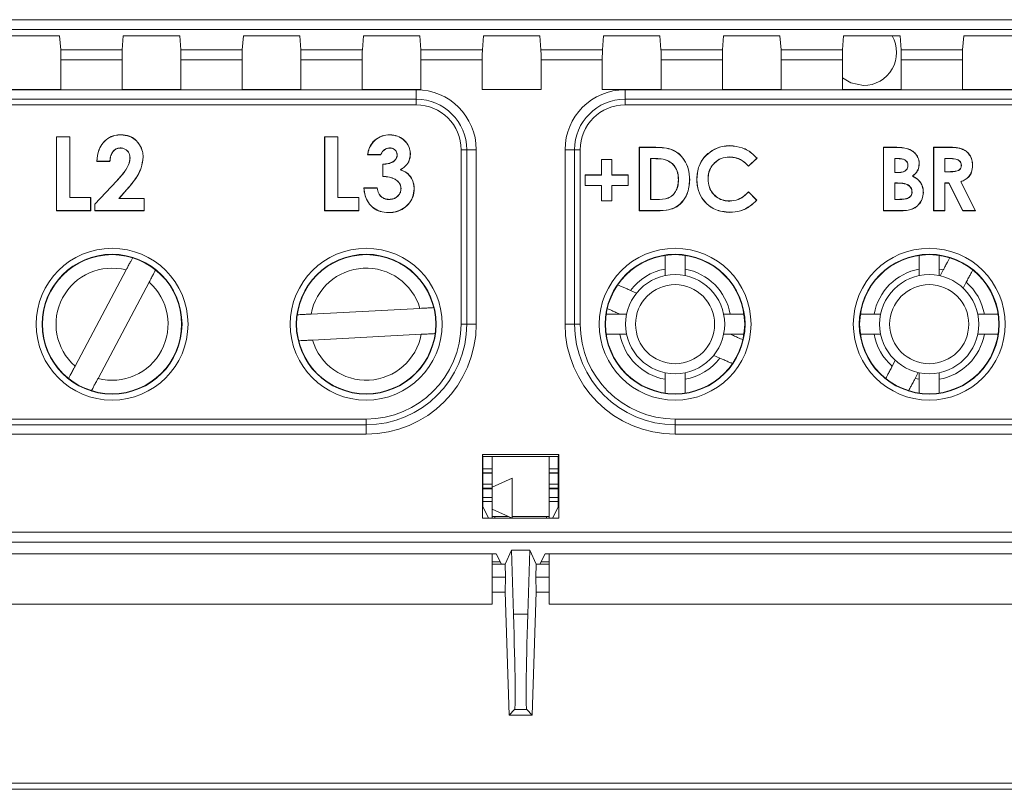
# Model space of a CAD drawing. Header units: millimetres. Extents: x 59 to 833, y 56 to 506.
# Tile 3 of 34: x 100 to 149, y 122 to 160. Entities that reach past the tile are written whole.
import ezdxf

# ---------------------------------------------------------------- set-up
doc = ezdxf.new("R2010")
doc.units = ezdxf.units.MM
doc.header["$LTSCALE"] = 2

msp = doc.modelspace()

# ---------------------------------------------------------------- linework, layer by layer
at = {"color": 7, "linetype": 'Continuous', "lineweight": 15}
for p, q in [((86.545, 160.26), (151.65, 160.26)), ((151.65, 159.773), (86.545, 159.773)), ((98.898, 159.447), (101.715, 159.447)), ((101.715, 159.447), (101.768, 158.745)), ((104.844, 158.745), (104.898, 159.447)), ((104.898, 159.447), (107.715, 159.447)), ((107.715, 159.447), (107.768, 158.745)), ((110.844, 158.745), (110.898, 159.447)), ((110.898, 159.447), (113.715, 159.447)), ((113.715, 159.447), (113.768, 158.745)), ((116.844, 158.745), (116.898, 159.447)), ((116.898, 159.447), (119.715, 159.447)), ((119.715, 159.447), (119.768, 158.745)), ((122.844, 158.745), (122.898, 159.447)), ((122.898, 159.447), (125.715, 159.447)), ((125.715, 159.447), (125.768, 158.745)), ((128.844, 158.745), (128.898, 159.447)), ((128.898, 159.447), (131.715, 159.447)), ((131.715, 159.447), (131.768, 158.745)), ((134.844, 158.745), (134.898, 159.447)), ((134.898, 159.447), (137.715, 159.447)), ((137.715, 159.447), (137.768, 158.745)), ((140.844, 158.745), (140.898, 159.447)), ((140.898, 159.447), (143.715, 159.447)), ((143.715, 159.447), (143.768, 158.745)), ((146.844, 158.745), (146.898, 159.447)), ((146.898, 159.447), (149.715, 159.447)), ((101.768, 158.745), (104.844, 158.745)), ((107.768, 158.745), (110.844, 158.745)), ((113.768, 158.745), (116.844, 158.745)), ((119.768, 158.745), (122.844, 158.745)), ((125.768, 158.745), (128.844, 158.745)), ((131.768, 158.745), (134.844, 158.745)), ((137.768, 158.745), (140.844, 158.745)), ((143.768, 158.745), (146.844, 158.745)), ((104.838, 158.258), (101.775, 158.258)), ((101.775, 158.258), (101.775, 156.768)), ((104.838, 156.768), (104.838, 158.258)), ((110.838, 158.258), (107.775, 158.258)), ((107.775, 158.258), (107.775, 156.768)), ((110.838, 156.768), (110.838, 158.258)), ((116.838, 158.258), (113.775, 158.258)), ((113.775, 158.258), (113.775, 156.768)), ((116.838, 156.768), (116.838, 158.258)), ((122.838, 158.258), (119.775, 158.258)), ((119.775, 158.258), (119.775, 156.768)), ((122.838, 156.768), (122.838, 158.258)), ((128.838, 158.258), (125.775, 158.258)), ((125.775, 158.258), (125.775, 156.768)), ((128.838, 156.768), (128.838, 158.258)), ((134.838, 158.258), (131.775, 158.258)), ((131.775, 158.258), (131.775, 156.768)), ((134.838, 156.768), (134.838, 158.258)), ((140.838, 158.258), (137.775, 158.258)), ((137.775, 158.258), (137.775, 156.768)), ((140.838, 156.768), (140.838, 158.258)), ((146.838, 158.258), (143.775, 158.258)), ((143.775, 158.258), (143.775, 156.768)), ((146.838, 156.768), (146.838, 158.258)), ((119.536, 156.759), (89.136, 156.759)), ((101.775, 156.768), (98.838, 156.768)), ((107.775, 156.768), (104.838, 156.768)), ((113.775, 156.768), (110.838, 156.768)), ((119.775, 156.768), (116.838, 156.768)), ((119.536, 156.285), (119.536, 156.759)), ((125.775, 156.768), (122.838, 156.768)), ((131.775, 156.768), (128.838, 156.768)), ((129.975, 156.285), (129.975, 156.759)), ((151.65, 156.759), (129.975, 156.759)), ((137.775, 156.768), (134.838, 156.768)), ((143.775, 156.768), (140.838, 156.768)), ((149.775, 156.768), (146.838, 156.768)), ((89.136, 156.285), (119.536, 156.285)), ((119.536, 156.003), (89.136, 156.003)), ((119.536, 156.003), (119.536, 156.285)), ((129.975, 156.003), (129.975, 156.285)), ((129.975, 156.285), (151.65, 156.285)), ((151.65, 156.003), (129.975, 156.003)), ((101.566, 154.406), (101.56, 154.412)), ((101.56, 150.708), (101.56, 154.412)), ((101.56, 154.412), (102.224, 154.412)), ((101.566, 150.714), (101.566, 154.406)), ((101.566, 154.406), (102.218, 154.406)), ((102.218, 154.406), (102.224, 154.412)), ((102.218, 154.406), (102.218, 151.367)), ((102.224, 154.412), (102.224, 151.373)), ((114.965, 154.406), (114.959, 154.412)), ((114.959, 150.708), (114.959, 154.412)), ((114.959, 154.412), (115.624, 154.412)), ((114.965, 154.406), (115.618, 154.406)), ((114.965, 150.714), (114.965, 154.406)), ((115.618, 154.406), (115.624, 154.412)), ((115.618, 154.406), (115.618, 151.367)), ((115.624, 154.412), (115.624, 151.373)), ((104.745, 153.848), (104.744, 153.842)), ((121.78, 145.037), (121.78, 153.759)), ((121.78, 153.759), (122.062, 153.759)), ((122.062, 153.759), (122.062, 145.037)), ((122.062, 153.759), (122.536, 153.759)), ((122.536, 145.037), (122.536, 153.759)), ((126.975, 153.759), (126.975, 145.037)), ((127.45, 153.759), (126.975, 153.759)), ((127.45, 145.037), (127.45, 153.759)), ((127.731, 153.759), (127.45, 153.759)), ((127.731, 153.759), (127.731, 145.037)), ((130.69, 153.877), (130.684, 153.883)), ((130.684, 150.708), (130.684, 153.883)), ((130.684, 153.883), (131.402, 153.883)), ((130.69, 150.714), (130.69, 153.877)), ((130.69, 153.877), (131.402, 153.877)), ((142.893, 153.877), (142.887, 153.883)), ((142.887, 153.883), (143.396, 153.883)), ((142.887, 150.708), (142.887, 153.883)), ((142.893, 153.877), (143.396, 153.877)), ((142.893, 150.714), (142.893, 153.877)), ((143.396, 153.877), (143.396, 153.883)), ((145.398, 153.877), (145.392, 153.883)), ((145.392, 150.708), (145.392, 153.883)), ((145.392, 153.883), (146.056, 153.883)), ((145.398, 150.714), (145.398, 153.877)), ((145.398, 153.877), (146.056, 153.877)), ((103.573, 153.184), (103.567, 153.178)), ((104.232, 153.178), (103.567, 153.178)), ((104.226, 153.184), (103.573, 153.184)), ((117.116, 153.516), (117.109, 153.51)), ((117.774, 153.51), (117.109, 153.51)), ((117.769, 153.516), (117.116, 153.516)), ((117.769, 153.516), (117.774, 153.51)), ((128.796, 153.266), (128.79, 153.272)), ((128.79, 152.499), (128.79, 153.272)), ((128.79, 153.272), (129.319, 153.272)), ((128.796, 152.493), (128.796, 153.266)), ((128.796, 153.266), (129.313, 153.266)), ((129.313, 153.266), (129.319, 153.272)), ((129.313, 153.266), (129.313, 152.493)), ((129.319, 153.272), (129.319, 152.499)), ((131.248, 153.319), (131.254, 153.313)), ((131.472, 153.319), (131.248, 153.319)), ((131.248, 153.319), (131.248, 151.272)), ((131.472, 153.313), (131.254, 153.313)), ((131.254, 153.313), (131.254, 151.278)), ((135.191, 153.401), (135.191, 153.395)), ((136.559, 153.333), (136.15, 152.941)), ((136.568, 153.332), (136.15, 152.933)), ((136.559, 153.333), (136.568, 153.332)), ((143.451, 153.319), (143.457, 153.313)), ((143.635, 153.319), (143.451, 153.319)), ((143.451, 153.319), (143.451, 152.615)), ((143.635, 153.313), (143.457, 153.313)), ((143.457, 153.313), (143.457, 152.621)), ((145.956, 153.319), (145.962, 153.313)), ((146.156, 153.319), (145.956, 153.319)), ((145.956, 153.319), (145.956, 152.656)), ((146.156, 153.313), (145.962, 153.313)), ((145.962, 153.313), (145.962, 152.662)), ((117.869, 152.418), (117.869, 153.035)), ((117.875, 152.424), (117.875, 153.029)), ((118.735, 152.758), (118.75, 152.76)), ((136.15, 152.941), (136.15, 152.933)), ((143.451, 152.615), (143.457, 152.621)), ((143.451, 152.615), (143.608, 152.615)), ((143.457, 152.621), (143.608, 152.621)), ((145.956, 152.656), (145.962, 152.662)), ((145.956, 152.656), (146.184, 152.656)), ((145.962, 152.662), (146.184, 152.662)), ((103.472, 151.045), (104.569, 152.212)), ((103.478, 151.043), (104.573, 152.208)), ((127.982, 152.493), (127.976, 152.499)), ((127.976, 152.499), (128.79, 152.499)), ((127.976, 151.97), (127.976, 152.499)), ((127.982, 152.493), (128.796, 152.493)), ((127.982, 151.976), (127.982, 152.493)), ((128.796, 152.493), (128.79, 152.499)), ((129.313, 152.493), (129.319, 152.499)), ((129.313, 152.493), (130.127, 152.493)), ((129.319, 152.499), (130.133, 152.499)), ((130.127, 152.493), (130.133, 152.499)), ((130.127, 152.493), (130.127, 151.976)), ((130.133, 152.499), (130.133, 151.97)), ((132.644, 152.261), (132.638, 152.261)), ((143.451, 152.098), (143.457, 152.092)), ((143.593, 152.098), (143.451, 152.098)), ((143.451, 152.098), (143.451, 151.272)), ((143.593, 152.092), (143.457, 152.092)), ((143.457, 152.092), (143.457, 151.278)), ((143.593, 152.098), (143.593, 152.092)), ((146.159, 152.098), (145.956, 152.098)), ((145.956, 152.098), (145.956, 150.714)), ((145.956, 152.098), (145.962, 152.092)), ((145.962, 152.092), (145.962, 150.708)), ((146.155, 152.092), (145.962, 152.092)), ((146.159, 152.098), (146.155, 152.092)), ((146.855, 150.708), (146.155, 152.092)), ((146.858, 150.714), (146.159, 152.098)), ((146.747, 152.16), (147.478, 150.714)), ((146.755, 152.157), (147.488, 150.708)), ((105.077, 151.772), (104.681, 151.319)), ((105.081, 151.768), (104.695, 151.325)), ((105.077, 151.772), (105.081, 151.768)), ((116.926, 151.842), (116.919, 151.848)), ((116.919, 151.848), (117.584, 151.848)), ((116.926, 151.842), (117.579, 151.842)), ((127.982, 151.976), (127.976, 151.97)), ((128.79, 151.97), (127.976, 151.97)), ((128.796, 151.976), (127.982, 151.976)), ((128.796, 151.976), (128.79, 151.97)), ((128.79, 151.197), (128.79, 151.97)), ((128.796, 151.203), (128.796, 151.976)), ((129.313, 151.976), (129.313, 151.203)), ((129.313, 151.976), (129.319, 151.97)), ((130.127, 151.976), (129.313, 151.976)), ((129.319, 151.97), (129.319, 151.197)), ((130.133, 151.97), (129.319, 151.97)), ((130.127, 151.976), (130.133, 151.97)), ((136.15, 151.658), (136.555, 151.233)), ((136.15, 151.65), (136.546, 151.233)), ((144.875, 151.627), (144.881, 151.627)), ((102.218, 151.367), (102.224, 151.373)), ((102.218, 151.367), (103.263, 151.367)), ((102.224, 151.373), (103.269, 151.373)), ((103.263, 151.367), (103.269, 151.373)), ((103.263, 151.367), (103.263, 150.714)), ((103.269, 151.373), (103.269, 150.708)), ((104.681, 151.319), (104.695, 151.325)), ((104.681, 151.319), (105.935, 151.319)), ((104.695, 151.325), (105.941, 151.325)), ((105.935, 151.319), (105.941, 151.325)), ((105.935, 151.319), (105.935, 150.714)), ((105.941, 151.325), (105.941, 150.708)), ((115.618, 151.367), (115.624, 151.373)), ((115.618, 151.367), (116.663, 151.367)), ((115.624, 151.373), (116.669, 151.373)), ((116.663, 151.367), (116.669, 151.373)), ((116.663, 151.367), (116.663, 150.714)), ((116.669, 151.373), (116.669, 150.708)), ((118.188, 151.278), (118.188, 151.272)), ((128.796, 151.203), (128.79, 151.197)), ((129.319, 151.197), (128.79, 151.197)), ((129.313, 151.203), (128.796, 151.203)), ((129.313, 151.203), (129.319, 151.197)), ((131.248, 151.272), (131.254, 151.278)), ((131.248, 151.272), (131.552, 151.272)), ((131.254, 151.278), (131.552, 151.278)), ((131.552, 151.272), (131.552, 151.278)), ((143.451, 151.272), (143.457, 151.278)), ((143.451, 151.272), (143.621, 151.272)), ((143.457, 151.278), (143.621, 151.278)), ((101.566, 150.714), (101.56, 150.708)), ((103.269, 150.708), (101.56, 150.708)), ((103.263, 150.714), (101.566, 150.714)), ((103.263, 150.714), (103.269, 150.708)), ((103.478, 151.043), (103.472, 151.045)), ((103.472, 150.708), (103.472, 151.045)), ((103.478, 150.714), (103.472, 150.708)), ((105.941, 150.708), (103.472, 150.708)), ((103.478, 150.714), (103.478, 151.043)), ((105.935, 150.714), (103.478, 150.714)), ((105.935, 150.714), (105.941, 150.708)), ((114.965, 150.714), (114.959, 150.708)), ((116.669, 150.708), (114.959, 150.708)), ((116.663, 150.714), (114.965, 150.714)), ((116.663, 150.714), (116.669, 150.708)), ((130.69, 150.714), (130.684, 150.708)), ((131.413, 150.708), (130.684, 150.708)), ((131.413, 150.714), (130.69, 150.714)), ((142.893, 150.714), (142.887, 150.708)), ((143.78, 150.708), (142.887, 150.708)), ((143.78, 150.714), (142.893, 150.714)), ((145.398, 150.714), (145.392, 150.708)), ((145.962, 150.708), (145.392, 150.708)), ((145.956, 150.714), (145.398, 150.714)), ((145.956, 150.714), (145.962, 150.708)), ((146.858, 150.714), (146.855, 150.708)), ((147.488, 150.708), (146.855, 150.708)), ((147.478, 150.714), (146.858, 150.714)), ((147.478, 150.714), (147.488, 150.708)), ((131.975, 147.463), (131.975, 148.478)), ((132.975, 148.478), (132.975, 147.463)), ((144.675, 147.463), (144.675, 148.478)), ((145.675, 148.478), (145.675, 147.463)), ((105.039, 147.747), (102.484, 142.936)), ((145.879, 147.747), (145.722, 147.453)), ((103.633, 142.327), (106.187, 147.137)), ((146.871, 146.843), (147.027, 147.137)), ((130.548, 146.593), (130.243, 146.727)), ((119.721, 145.829), (114.282, 145.543)), ((129.034, 145.537), (130.049, 145.537)), ((129.72, 145.537), (129.721, 145.537)), ((134.902, 145.537), (135.917, 145.537)), ((141.734, 145.537), (142.749, 145.537)), ((147.602, 145.537), (148.617, 145.537)), ((122.062, 145.037), (121.78, 145.037)), ((122.062, 145.037), (122.536, 145.037)), ((127.45, 145.037), (126.975, 145.037)), ((127.45, 145.037), (127.731, 145.037)), ((114.35, 144.245), (119.79, 144.531)), ((130.049, 144.537), (129.034, 144.537)), ((135.917, 144.537), (134.902, 144.537)), ((135.23, 144.537), (135.23, 144.537)), ((142.749, 144.537), (141.734, 144.537)), ((148.617, 144.537), (147.602, 144.537)), ((134.403, 143.48), (134.708, 143.346)), ((143.48, 143.23), (143.324, 142.936)), ((131.975, 141.596), (131.975, 142.61)), ((132.975, 142.61), (132.975, 141.596)), ((144.472, 142.327), (144.628, 142.621)), ((144.675, 141.596), (144.675, 142.61)), ((145.675, 142.61), (145.675, 141.596)), ((91.636, 140.293), (117.036, 140.293)), ((117.036, 140.011), (117.036, 140.293)), ((132.475, 140.011), (132.475, 140.293)), ((132.475, 140.293), (151.65, 140.293)), ((117.036, 140.011), (91.636, 140.011)), ((117.036, 140.011), (117.036, 139.537)), ((151.65, 140.011), (132.475, 140.011)), ((132.475, 140.011), (132.475, 139.537)), ((91.636, 139.537), (117.036, 139.537)), ((132.475, 139.537), (151.65, 139.537)), ((122.841, 138.521), (126.67, 138.521)), ((122.841, 135.335), (122.841, 138.521)), ((122.841, 138.521), (122.873, 138.426)), ((122.873, 138.426), (126.639, 138.426)), ((122.873, 135.899), (122.873, 138.426)), ((123.336, 138.423), (122.873, 138.423)), ((123.336, 138.426), (123.336, 138.423)), ((123.336, 138.423), (123.336, 137.815)), ((126.175, 138.426), (126.175, 138.423)), ((126.639, 138.423), (126.175, 138.423)), ((126.175, 138.423), (126.175, 137.815)), ((126.67, 138.521), (126.639, 138.426)), ((126.639, 138.426), (126.639, 135.899)), ((126.67, 138.521), (126.67, 135.335)), ((123.336, 137.815), (122.873, 137.815)), ((123.336, 137.815), (123.336, 137.609)), ((126.639, 137.815), (126.175, 137.815)), ((126.175, 137.815), (126.175, 137.609)), ((123.336, 137.609), (122.873, 137.609)), ((122.873, 137.588), (123.336, 137.588)), ((123.336, 137.588), (123.336, 137.609)), ((123.336, 137.046), (123.336, 137.588)), ((123.336, 136.887), (124.336, 137.337)), ((124.336, 137.337), (124.336, 135.337)), ((126.639, 137.609), (126.175, 137.609)), ((126.175, 137.609), (126.175, 137.588)), ((126.175, 137.588), (126.639, 137.588)), ((126.175, 137.588), (126.175, 137.046)), ((122.873, 137.046), (123.336, 137.046)), ((123.336, 136.835), (122.873, 136.835)), ((122.873, 136.814), (123.336, 136.814)), ((123.336, 137.046), (123.336, 136.835)), ((123.336, 136.814), (123.336, 136.835)), ((123.336, 136.374), (123.336, 136.814)), ((126.175, 137.046), (126.639, 137.046)), ((126.175, 137.046), (126.175, 136.835)), ((126.639, 136.835), (126.175, 136.835)), ((126.175, 136.835), (126.175, 136.814)), ((126.175, 136.814), (126.639, 136.814)), ((126.175, 136.814), (126.175, 136.374)), ((122.873, 136.374), (123.336, 136.374)), ((123.336, 136.374), (123.336, 136.176)), ((126.175, 136.374), (126.639, 136.374)), ((126.175, 136.374), (126.175, 136.176)), ((122.873, 136.176), (123.336, 136.176)), ((122.873, 135.899), (123.142, 135.36)), ((123.336, 136.176), (123.336, 135.335)), ((126.175, 136.176), (126.639, 136.176)), ((126.175, 136.176), (126.175, 135.335)), ((126.369, 135.36), (126.639, 135.899)), ((126.67, 135.335), (122.841, 135.335)), ((123.142, 135.36), (123.142, 135.335)), ((124.336, 135.337), (123.336, 135.787)), ((124.151, 135.42), (123.336, 135.42)), ((123.468, 135.335), (123.468, 135.42)), ((126.175, 135.42), (124.336, 135.42)), ((126.044, 135.42), (126.044, 135.335)), ((126.369, 135.335), (126.369, 135.36)), ((123.536, 133.561), (85.136, 133.561)), ((123.336, 133.561), (123.336, 131.037)), ((123.8, 133.034), (123.536, 133.561)), ((124.301, 133.736), (123.977, 133.034)), ((125.21, 133.736), (124.301, 133.736)), ((124.398, 130.548), (124.301, 133.736)), ((125.113, 130.548), (125.21, 133.736)), ((125.21, 133.736), (125.534, 133.034)), ((125.975, 133.561), (125.712, 133.034)), ((151.65, 133.561), (125.975, 133.561)), ((126.175, 133.561), (126.175, 131.037)), ((123.8, 133.034), (123.336, 133.034)), ((123.977, 133.034), (123.8, 133.034)), ((123.977, 133.034), (123.997, 132.384)), ((125.514, 132.384), (125.534, 133.034)), ((125.712, 133.034), (125.534, 133.034)), ((126.175, 133.034), (125.712, 133.034)), ((123.997, 132.384), (123.336, 132.384)), ((123.986, 131.659), (123.997, 132.384)), ((125.514, 132.384), (125.525, 131.659)), ((126.175, 132.384), (125.514, 132.384)), ((123.336, 131.639), (123.987, 131.639)), ((124.182, 125.498), (123.986, 131.659)), ((125.329, 125.498), (125.525, 131.659)), ((125.524, 131.639), (126.175, 131.639)), ((123.336, 131.037), (85.336, 131.037)), ((152.28, 131.037), (126.175, 131.037)), ((124.398, 130.548), (125.113, 130.548)), ((124.455, 125.781), (124.182, 125.498)), ((124.182, 125.498), (125.329, 125.498)), ((125.057, 125.781), (124.455, 125.781)), ((125.329, 125.498), (125.057, 125.781)), ((70.608, 121.786), (151.65, 121.786))]:
    msp.add_line(p, q, dxfattribs=at)
at = {"color": 8, "linetype": 'Continuous', "lineweight": 15}
for p, q in [((145.879, 147.747), (145.675, 147.792)), ((144.472, 142.327), (144.675, 142.282)), ((70.608, 134.643), (151.65, 134.643)), ((151.65, 134.143), (70.608, 134.143)), ((123.739, 133.155), (123.336, 133.155)), ((126.175, 133.155), (125.772, 133.155)), ((70.608, 122.1), (151.65, 122.1))]:
    msp.add_line(p, q, dxfattribs=at)
at = {"color": 7, "linetype": 'Continuous', "lineweight": 15, "flags": 128}
for points in [[(140.838, 157.352), (141.262, 157.095), (141.894, 156.97)], [(117.398, 154.159), (117.395, 154.161), (117.393, 154.163)], [(118.212, 154.501), (118.212, 154.504), (118.212, 154.507)], [(118.207, 153.848), (118.207, 153.846), (118.207, 153.842)], [(119.24, 153.536), (119.243, 153.536), (119.246, 153.536)], [(144.041, 153.821), (144.042, 153.823), (144.043, 153.826)], [(146.056, 153.877), (146.056, 153.88), (146.056, 153.883)], [(104.226, 153.184), (104.229, 153.181), (104.232, 153.178)], [(131.472, 153.319), (131.472, 153.317), (131.472, 153.313)], [(132.343, 153.063), (132.341, 153.061), (132.338, 153.059)], [(144.672, 153.055), (144.674, 153.055), (144.678, 153.055)], [(146.156, 153.319), (146.156, 153.317), (146.156, 153.315), (146.156, 153.313)], [(117.875, 153.029), (117.872, 153.032), (117.871, 153.033), (117.869, 153.035)], [(143.608, 152.615), (143.608, 152.618), (143.608, 152.621)], [(146.782, 152.989), (146.78, 152.989), (146.778, 152.989), (146.776, 152.989)], [(147.34, 152.981), (147.343, 152.981), (147.346, 152.981)], [(104.573, 152.208), (104.571, 152.21), (104.569, 152.212)], [(144.337, 152.442), (144.342, 152.442), (144.348, 152.443)], [(146.747, 152.16), (146.751, 152.159), (146.755, 152.157)], [(136.15, 151.65), (136.15, 151.654), (136.15, 151.658)], [(144.318, 151.649), (144.315, 151.649), (144.313, 151.649), (144.311, 151.649)], [(136.546, 151.233), (136.551, 151.233), (136.555, 151.233)], [(143.78, 150.714), (143.78, 150.711), (143.78, 150.708)]]:
    msp.add_lwpolyline(points, dxfattribs=at)
at = {"color": 7, "linetype": 'Continuous', "lineweight": 15}
for centre, radius in [((104.336, 145.037), 3.795), ((117.036, 145.037), 3.795), ((132.475, 145.037), 3.795), ((145.175, 145.037), 3.795), ((104.336, 145.037), 3.495), ((104.336, 145.037), 3.477), ((117.036, 145.037), 3.495), ((117.036, 145.037), 3.477), ((132.475, 145.037), 3.495), ((132.475, 145.037), 3.477), ((145.175, 145.037), 3.495), ((145.175, 145.037), 3.477), ((132.475, 145.037), 2.477), ((145.175, 145.037), 2.477), ((132.475, 145.037), 1.977), ((145.175, 145.037), 1.977)]:
    msp.add_circle(centre, radius, dxfattribs=at)
for centre, radius, start, end in [((141.894, 158.62), 1.65, 270, 30.0766), ((119.536, 153.759), 3, 0, 90), ((129.975, 153.759), 3, 90, 180), ((119.536, 153.759), 2.526, 0, 90), ((119.536, 153.759), 2.244, 0, 90), ((129.975, 153.759), 2.526, 90, 180), ((129.975, 153.759), 2.244, 90, 180), ((105.753, 154.499), 0.971, 179.5402, 179.9008), ((127.269, 153.895), 4.133, 359.748, 359.8327), ((139.346, 153.977), 4.133, 180.1673, 180.252), ((105.234, 153.665), 0.315, 269.165, 270.2767), ((105.906, 151.335), 2.062, 90.3337, 90.5037), ((118.601, 151.175), 2.319, 90.3432, 90.4943), ((142.709, 153.321), 0.927, 359.5317, 359.9093), ((144.111, 152.935), 0.0436, 85.8461, 93.8744), ((146.069, 152.658), 0.115, 358.7576, 1.8014), ((118.619, 151.659), 1.067, 134.2058, 134.6652), ((133.207, 152.768), 0.517, 269.3817, 270.0593), ((133.559, 152.238), 0.0627, 87.347, 92.9324), ((134.112, 151.269), 1.033, 89.2717, 89.6104), ((117.69, 151.754), 0.141, 138.5135, 141.738), ((118.784, 150.854), 0.965, 90.3776, 90.7404), ((119.433, 151.75), 0.0627, 87.0676, 92.653), ((136.047, 151.202), 0.846, 180.352, 180.766), ((142.416, 151.272), 1.205, 359.9952, 0.285), ((118.026, 150.616), 0.125, 358.5329, 1.3273), ((132.791, 150.713), 1.378, 179.9428, 180.1969), ((131.071, 150.665), 4.134, 359.4686, 359.5532), ((104.336, 145.037), 2.8, 75.4548, 228.6083), ((117.036, 145.037), 2.8, 16.4332, 169.5867), ((104.336, 145.037), 2.8, 255.4548, 48.6083), ((117.036, 145.037), 5.026, 270, 0), ((117.036, 145.037), 4.744, 270, 0), ((117.036, 145.037), 5.5, 270, 0), ((132.475, 145.037), 5.5, 180, 270), ((132.475, 145.037), 5.026, 180, 270), ((132.475, 145.037), 4.744, 180, 270), ((117.036, 145.037), 2.8, 196.4332, 349.5867)]:
    msp.add_arc(centre, radius, start, end, dxfattribs=at)
at = {"color": 8, "linetype": 'Continuous', "lineweight": 15}
for centre, start, end in [((132.475, 145.037), 100.2866, 142.8625), ((132.475, 145.037), 10.2866, 79.7134), ((145.175, 145.037), 100.2866, 169.7134), ((145.175, 145.037), 10.2866, 48.6083), ((132.475, 145.037), 190.2866, 259.7134), ((145.175, 145.037), 190.2866, 228.6083), ((145.175, 145.037), 280.2866, 349.7134), ((132.475, 145.037), 280.2866, 322.8625)]:
    msp.add_arc(centre, 2.8, start, end, dxfattribs=at)
at = {"color": 7, "linetype": 'Continuous', "lineweight": 15}
for centre, major_axis, ratio, start_param, end_param in [((101.766, 158.258), (0, 0.5), 0.017455, 4.712389, 6.056386), ((104.846, 158.258), (0, 0.5), 0.017455, 0.226799, 1.570796), ((107.766, 158.258), (0, 0.5), 0.017455, 4.712389, 6.056386), ((110.846, 158.258), (0, 0.5), 0.017455, 0.226799, 1.570796), ((113.766, 158.258), (0, 0.5), 0.017455, 4.712389, 6.056386), ((116.846, 158.258), (0, 0.5), 0.017455, 0.226799, 1.570796), ((119.766, 158.258), (0, 0.5), 0.017455, 4.712389, 6.056386), ((122.846, 158.258), (0, 0.5), 0.017455, 0.226799, 1.570796), ((125.766, 158.258), (0, 0.5), 0.017455, 4.712389, 6.056386), ((128.846, 158.258), (0, 0.5), 0.017455, 0.226799, 1.570796), ((131.766, 158.258), (0, 0.5), 0.017455, 4.712389, 6.056386), ((134.846, 158.258), (0, 0.5), 0.017455, 0.226799, 1.570796), ((137.766, 158.258), (0, 0.5), 0.017455, 4.712389, 6.056386), ((140.846, 158.258), (0, 0.5), 0.017455, 0.226799, 1.570796), ((143.766, 158.258), (0, 0.5), 0.017455, 4.712389, 6.056386), ((146.846, 158.258), (0, 0.5), 0.017455, 0.226799, 1.570796), ((124.147, 133.78), (-0.305, 8), 0.017442, 3.15838, 4.295896), ((125.364, 133.78), (0.305, 8), 0.017442, 1.98729, 3.124805)]:
    msp.add_ellipse(centre, major_axis=major_axis, ratio=ratio, start_param=start_param, end_param=end_param, dxfattribs=at)
for points, knots in [([(103.567, 153.178), (103.588, 153.374), (103.625, 153.709), (103.87, 154.125), (104.186, 154.387), (104.512, 154.496), (104.71, 154.504), (104.782, 154.507)], [0, 0, 0, 0, 0.291894, 0.497983, 0.704695, 0.891782, 1, 1, 1, 1]), ([(103.573, 153.184), (103.595, 153.378), (103.632, 153.711), (103.877, 154.124), (104.192, 154.383), (104.516, 154.49), (104.711, 154.498), (104.782, 154.501)], [0, 0, 0, 0, 0.291879, 0.498417, 0.705558, 0.893033, 1, 1, 1, 1]), ([(104.782, 154.507), (104.925, 154.495), (105.182, 154.473), (105.507, 154.277), (105.729, 154.006), (105.869, 153.704), (105.886, 153.49), (105.894, 153.396)], [0, 0, 0, 0, 0.243237, 0.438346, 0.633448, 0.838911, 1, 1, 1, 1]), ([(104.782, 154.501), (104.925, 154.489), (105.181, 154.466), (105.505, 154.271), (105.724, 154.001), (105.864, 153.701), (105.88, 153.489), (105.888, 153.396)], [0, 0, 0, 0, 0.244603, 0.439552, 0.634485, 0.840262, 1, 1, 1, 1]), ([(117.109, 153.51), (117.119, 153.57), (117.138, 153.69), (117.211, 153.922), (117.32, 154.067), (117.393, 154.163)], [0, 0, 0, 0, 0.251879, 0.504116, 1, 1, 1, 1]), ([(117.116, 153.516), (117.126, 153.576), (117.146, 153.696), (117.219, 153.924), (117.327, 154.066), (117.398, 154.159)], [0, 0, 0, 0, 0.255686, 0.511736, 1, 1, 1, 1]), ([(117.393, 154.163), (117.502, 154.257), (117.712, 154.437), (118.02, 154.503), (118.181, 154.507), (118.212, 154.507)], [0, 0, 0, 0, 0.468077, 0.899475, 1, 1, 1, 1]), ([(117.398, 154.159), (117.507, 154.253), (117.716, 154.432), (118.023, 154.497), (118.182, 154.5), (118.212, 154.501)], [0, 0, 0, 0, 0.4707407, 0.9017078, 1, 1, 1, 1]), ([(118.212, 154.507), (118.345, 154.496), (118.592, 154.474), (118.905, 154.282), (119.122, 154.036), (119.233, 153.771), (119.242, 153.603), (119.246, 153.536)], [0, 0, 0, 0, 0.25245, 0.466833, 0.680407, 0.872145, 1, 1, 1, 1]), ([(118.212, 154.501), (118.345, 154.489), (118.592, 154.468), (118.903, 154.275), (119.118, 154.03), (119.227, 153.767), (119.236, 153.602), (119.24, 153.536)], [0, 0, 0, 0, 0.2540441, 0.4686877, 0.6825301, 0.8739358, 1, 1, 1, 1]), ([(104.745, 153.848), (104.689, 153.843), (104.578, 153.833), (104.427, 153.733), (104.303, 153.572), (104.24, 153.376), (104.23, 153.24), (104.226, 153.184)], [0, 0, 0, 0, 0.1757292, 0.3530912, 0.5613494, 0.8192546, 1, 1, 1, 1]), ([(104.744, 153.842), (104.69, 153.837), (104.581, 153.827), (104.432, 153.729), (104.309, 153.57), (104.245, 153.374), (104.236, 153.236), (104.232, 153.178)], [0, 0, 0, 0, 0.173493, 0.348598, 0.555334, 0.811427, 1, 1, 1, 1]), ([(105.229, 153.35), (105.222, 153.423), (105.209, 153.549), (105.107, 153.701), (104.98, 153.799), (104.85, 153.838), (104.771, 153.841), (104.744, 153.842)], [0, 0, 0, 0, 0.28145, 0.486632, 0.691834, 0.895259, 1, 1, 1, 1]), ([(105.235, 153.35), (105.228, 153.423), (105.216, 153.55), (105.113, 153.703), (104.985, 153.804), (104.853, 153.843), (104.773, 153.847), (104.745, 153.848)], [0, 0, 0, 0, 0.27787, 0.483228, 0.688642, 0.89221, 1, 1, 1, 1]), ([(118.207, 153.848), (118.143, 153.84), (118.023, 153.825), (117.881, 153.718), (117.802, 153.61), (117.777, 153.538), (117.769, 153.516)], [0, 0, 0, 0, 0.326646, 0.60765, 0.881861, 1, 1, 1, 1]), ([(118.207, 153.842), (118.153, 153.837), (118.044, 153.825), (117.908, 153.734), (117.816, 153.624), (117.786, 153.543), (117.774, 153.51)], [0, 0, 0, 0, 0.276249, 0.554517, 0.821386, 1, 1, 1, 1]), ([(118.587, 153.494), (118.582, 153.545), (118.573, 153.635), (118.495, 153.742), (118.4, 153.814), (118.298, 153.845), (118.233, 153.848), (118.207, 153.848)], [0, 0, 0, 0, 0.259786, 0.460671, 0.661022, 0.868475, 1, 1, 1, 1]), ([(118.581, 153.494), (118.576, 153.545), (118.566, 153.641), (118.479, 153.751), (118.376, 153.819), (118.281, 153.84), (118.225, 153.842), (118.207, 153.842)], [0, 0, 0, 0, 0.264426, 0.501967, 0.702964, 0.906661, 1, 1, 1, 1]), ([(119.24, 153.536), (119.229, 153.433), (119.208, 153.225), (119.04, 152.965), (118.862, 152.828), (118.758, 152.771), (118.735, 152.758)], [0, 0, 0, 0, 0.316408, 0.635468, 0.918605, 1, 1, 1, 1]), ([(119.246, 153.536), (119.235, 153.432), (119.214, 153.222), (119.044, 152.961), (118.869, 152.826), (118.769, 152.77), (118.75, 152.76)], [0, 0, 0, 0, 0.321457, 0.645608, 0.933167, 1, 1, 1, 1]), ([(131.402, 153.883), (131.688, 153.879), (132.125, 153.872), (132.657, 153.603), (132.953, 153.25), (133.172, 152.795), (133.195, 152.444), (133.208, 152.251)], [0, 0, 0, 0, 0.3037986, 0.4645413, 0.6247224, 0.7929693, 1, 1, 1, 1]), ([(131.402, 153.877), (131.688, 153.872), (132.124, 153.866), (132.655, 153.597), (132.949, 153.245), (133.167, 152.791), (133.189, 152.443), (133.202, 152.251)], [0, 0, 0, 0, 0.304859, 0.465453, 0.625461, 0.793843, 1, 1, 1, 1]), ([(133.556, 152.301), (133.575, 152.52), (133.611, 152.913), (133.914, 153.405), (134.323, 153.743), (134.776, 153.937), (135.086, 153.956), (135.213, 153.964)], [0, 0, 0, 0, 0.250133, 0.447439, 0.644639, 0.853792, 1, 1, 1, 1]), ([(133.562, 152.301), (133.581, 152.519), (133.617, 152.911), (133.918, 153.401), (134.326, 153.738), (134.777, 153.931), (135.086, 153.95), (135.213, 153.958)], [0, 0, 0, 0, 0.2501219, 0.4473584, 0.6444907, 0.8536232, 1, 1, 1, 1]), ([(135.213, 153.964), (135.421, 153.942), (135.835, 153.897), (136.291, 153.627), (136.499, 153.405), (136.568, 153.332)], [0, 0, 0, 0, 0.40592, 0.805077, 1, 1, 1, 1]), ([(135.213, 153.958), (135.421, 153.936), (135.832, 153.892), (136.286, 153.623), (136.492, 153.404), (136.559, 153.333)], [0, 0, 0, 0, 0.4074, 0.808003, 1, 1, 1, 1]), ([(143.396, 153.883), (143.45, 153.882), (143.559, 153.881), (143.776, 153.874), (143.936, 153.845), (144.043, 153.826)], [0, 0, 0, 0, 0.250692, 0.501384, 1, 1, 1, 1]), ([(143.396, 153.877), (143.45, 153.876), (143.559, 153.875), (143.775, 153.868), (143.935, 153.839), (144.041, 153.821)], [0, 0, 0, 0, 0.251305, 0.502611, 1, 1, 1, 1]), ([(144.041, 153.821), (144.152, 153.781), (144.347, 153.711), (144.554, 153.493), (144.659, 153.27), (144.668, 153.118), (144.672, 153.055)], [0, 0, 0, 0, 0.324147, 0.573918, 0.824609, 1, 1, 1, 1]), ([(144.043, 153.826), (144.153, 153.787), (144.349, 153.717), (144.558, 153.499), (144.665, 153.273), (144.674, 153.119), (144.678, 153.055)], [0, 0, 0, 0, 0.321651, 0.571621, 0.822493, 1, 1, 1, 1]), ([(146.056, 153.883), (146.305, 153.886), (146.644, 153.889), (147.029, 153.699), (147.211, 153.5), (147.328, 153.253), (147.34, 153.072), (147.346, 152.981)], [0, 0, 0, 0, 0.407254, 0.553913, 0.700568, 0.849611, 1, 1, 1, 1]), ([(146.056, 153.877), (146.305, 153.88), (146.643, 153.883), (147.027, 153.693), (147.207, 153.495), (147.323, 153.25), (147.334, 153.071), (147.34, 152.981)], [0, 0, 0, 0, 0.409453, 0.555672, 0.701879, 0.850669, 1, 1, 1, 1]), ([(104.569, 152.212), (104.65, 152.299), (104.811, 152.474), (105.056, 152.787), (105.211, 153.092), (105.226, 153.301), (105.229, 153.35)], [0, 0, 0, 0, 0.265519, 0.531346, 0.89211, 1, 1, 1, 1]), ([(104.573, 152.208), (104.654, 152.295), (104.816, 152.47), (105.061, 152.784), (105.217, 153.09), (105.232, 153.301), (105.235, 153.35)], [0, 0, 0, 0, 0.2646304, 0.5295424, 0.8913931, 1, 1, 1, 1]), ([(105.888, 153.396), (105.864, 153.213), (105.806, 152.761), (105.462, 152.227), (105.183, 151.898), (105.077, 151.772)], [0, 0, 0, 0, 0.297989, 0.732233, 1, 1, 1, 1]), ([(105.894, 153.396), (105.87, 153.212), (105.812, 152.759), (105.468, 152.223), (105.188, 151.894), (105.081, 151.768)], [0, 0, 0, 0, 0.298221, 0.732552, 1, 1, 1, 1]), ([(117.869, 153.035), (117.96, 153.043), (118.127, 153.057), (118.342, 153.126), (118.482, 153.237), (118.565, 153.36), (118.576, 153.449), (118.581, 153.494)], [0, 0, 0, 0, 0.294362, 0.538481, 0.713016, 0.859005, 1, 1, 1, 1]), ([(117.875, 153.029), (117.966, 153.037), (118.133, 153.052), (118.349, 153.123), (118.488, 153.235), (118.571, 153.359), (118.582, 153.449), (118.587, 153.494)], [0, 0, 0, 0, 0.293283, 0.536324, 0.712014, 0.859334, 1, 1, 1, 1]), ([(132.343, 153.063), (132.261, 153.121), (132.061, 153.264), (131.746, 153.313), (131.537, 153.318), (131.472, 153.319)], [0, 0, 0, 0, 0.321425, 0.787864, 1, 1, 1, 1]), ([(132.338, 153.059), (132.257, 153.117), (132.057, 153.259), (131.743, 153.307), (131.535, 153.312), (131.472, 153.313)], [0, 0, 0, 0, 0.323105, 0.791404, 1, 1, 1, 1]), ([(132.638, 152.261), (132.635, 152.341), (132.627, 152.547), (132.536, 152.835), (132.395, 152.994), (132.338, 153.059)], [0, 0, 0, 0, 0.275013, 0.706957, 1, 1, 1, 1]), ([(132.644, 152.261), (132.641, 152.342), (132.633, 152.548), (132.542, 152.839), (132.4, 152.999), (132.343, 153.063)], [0, 0, 0, 0, 0.27511, 0.706606, 1, 1, 1, 1]), ([(135.191, 153.401), (135.047, 153.386), (134.771, 153.359), (134.443, 153.124), (134.217, 152.826), (134.128, 152.537), (134.121, 152.358), (134.119, 152.302)], [0, 0, 0, 0, 0.249799, 0.481388, 0.68532, 0.901285, 1, 1, 1, 1]), ([(135.191, 153.395), (135.047, 153.38), (134.772, 153.352), (134.445, 153.118), (134.221, 152.821), (134.134, 152.534), (134.127, 152.357), (134.125, 152.302)], [0, 0, 0, 0, 0.251251, 0.482483, 0.686596, 0.902436, 1, 1, 1, 1]), ([(136.15, 152.941), (136.081, 153.01), (135.904, 153.186), (135.573, 153.368), (135.305, 153.391), (135.191, 153.401)], [0, 0, 0, 0, 0.267486, 0.685719, 1, 1, 1, 1]), ([(136.15, 152.933), (136.08, 153.002), (135.903, 153.178), (135.573, 153.362), (135.306, 153.385), (135.191, 153.395)], [0, 0, 0, 0, 0.2701, 0.685535, 1, 1, 1, 1]), ([(144.114, 152.979), (144.11, 153.024), (144.102, 153.103), (144.037, 153.197), (143.943, 153.268), (143.804, 153.313), (143.695, 153.317), (143.635, 153.319)], [0, 0, 0, 0, 0.202982, 0.353932, 0.504542, 0.731903, 1, 1, 1, 1]), ([(144.108, 152.979), (144.103, 153.024), (144.096, 153.102), (144.03, 153.195), (143.937, 153.264), (143.8, 153.307), (143.693, 153.311), (143.635, 153.313)], [0, 0, 0, 0, 0.206118, 0.356231, 0.505968, 0.735251, 1, 1, 1, 1]), ([(144.672, 153.055), (144.661, 152.953), (144.64, 152.76), (144.486, 152.561), (144.377, 152.474), (144.337, 152.442)], [0, 0, 0, 0, 0.419121, 0.787505, 1, 1, 1, 1]), ([(144.678, 153.055), (144.667, 152.953), (144.646, 152.759), (144.494, 152.561), (144.387, 152.474), (144.348, 152.443)], [0, 0, 0, 0, 0.421351, 0.795323, 1, 1, 1, 1]), ([(146.782, 152.989), (146.778, 153.029), (146.769, 153.107), (146.702, 153.198), (146.615, 153.263), (146.432, 153.323), (146.275, 153.321), (146.156, 153.319)], [0, 0, 0, 0, 0.150561, 0.287705, 0.411245, 0.556211, 1, 1, 1, 1]), ([(146.776, 152.989), (146.771, 153.029), (146.763, 153.106), (146.696, 153.196), (146.61, 153.259), (146.429, 153.317), (146.273, 153.315), (146.156, 153.313)], [0, 0, 0, 0, 0.1524958, 0.2881173, 0.4107221, 0.5555622, 1, 1, 1, 1]), ([(118.735, 152.758), (118.848, 152.713), (119.074, 152.623), (119.305, 152.352), (119.417, 152.068), (119.426, 151.888), (119.43, 151.812)], [0, 0, 0, 0, 0.285379, 0.573498, 0.819075, 1, 1, 1, 1]), ([(118.75, 152.76), (118.859, 152.715), (119.077, 152.625), (119.305, 152.362), (119.422, 152.078), (119.432, 151.893), (119.436, 151.812)], [0, 0, 0, 0, 0.278236, 0.558444, 0.806262, 1, 1, 1, 1]), ([(143.608, 152.615), (143.708, 152.62), (143.846, 152.626), (144, 152.714), (144.076, 152.8), (144.11, 152.895), (144.113, 152.955), (144.114, 152.979)], [0, 0, 0, 0, 0.4181, 0.580423, 0.743459, 0.898569, 1, 1, 1, 1]), ([(143.608, 152.621), (143.708, 152.626), (143.846, 152.632), (143.998, 152.72), (144.072, 152.804), (144.104, 152.897), (144.107, 152.956), (144.108, 152.979)], [0, 0, 0, 0, 0.423975, 0.584928, 0.746552, 0.90044, 1, 1, 1, 1]), ([(146.184, 152.656), (146.259, 152.658), (146.41, 152.661), (146.594, 152.692), (146.709, 152.769), (146.759, 152.844), (146.779, 152.92), (146.781, 152.968), (146.782, 152.989)], [0, 0, 0, 0, 0.2912889, 0.584929, 0.6996888, 0.8150928, 0.9205795, 1, 1, 1, 1]), ([(146.184, 152.662), (146.259, 152.664), (146.41, 152.667), (146.594, 152.698), (146.707, 152.776), (146.754, 152.849), (146.773, 152.923), (146.775, 152.97), (146.776, 152.989)], [0, 0, 0, 0, 0.294923, 0.592329, 0.705874, 0.820041, 0.92475, 1, 1, 1, 1]), ([(147.34, 152.981), (147.33, 152.863), (147.314, 152.663), (147.168, 152.417), (146.978, 152.256), (146.825, 152.192), (146.747, 152.16)], [0, 0, 0, 0, 0.322755, 0.545862, 0.768715, 1, 1, 1, 1]), ([(147.346, 152.981), (147.336, 152.863), (147.321, 152.662), (147.175, 152.415), (146.984, 152.253), (146.832, 152.189), (146.755, 152.157)], [0, 0, 0, 0, 0.322532, 0.547417, 0.772043, 1, 1, 1, 1]), ([(118.771, 151.819), (118.765, 151.877), (118.754, 151.993), (118.647, 152.159), (118.461, 152.307), (118.186, 152.402), (117.978, 152.412), (117.869, 152.418)], [0, 0, 0, 0, 0.143571, 0.288064, 0.479145, 0.727876, 1, 1, 1, 1]), ([(118.777, 151.819), (118.771, 151.878), (118.76, 151.995), (118.651, 152.163), (118.464, 152.313), (118.189, 152.407), (117.982, 152.418), (117.875, 152.424)], [0, 0, 0, 0, 0.145086, 0.291104, 0.483532, 0.733397, 1, 1, 1, 1]), ([(133.202, 152.251), (133.178, 152.007), (133.139, 151.607), (132.837, 151.13), (132.475, 150.834), (131.972, 150.715), (131.621, 150.714), (131.413, 150.714)], [0, 0, 0, 0, 0.266757, 0.43879, 0.611423, 0.76951, 1, 1, 1, 1]), ([(133.208, 152.251), (133.184, 152.006), (133.145, 151.604), (132.841, 151.125), (132.478, 150.829), (131.973, 150.709), (131.621, 150.708), (131.413, 150.708)], [0, 0, 0, 0, 0.266819, 0.438994, 0.611762, 0.770036, 1, 1, 1, 1]), ([(131.552, 151.272), (131.749, 151.272), (132.033, 151.273), (132.355, 151.46), (132.516, 151.67), (132.628, 151.942), (132.638, 152.147), (132.644, 152.261)], [0, 0, 0, 0, 0.340348, 0.490093, 0.638627, 0.800218, 1, 1, 1, 1]), ([(131.552, 151.278), (131.749, 151.278), (132.033, 151.279), (132.353, 151.467), (132.512, 151.676), (132.622, 151.945), (132.632, 152.149), (132.638, 152.261)], [0, 0, 0, 0, 0.342302, 0.491806, 0.640062, 0.801902, 1, 1, 1, 1]), ([(135.204, 150.627), (134.958, 150.65), (134.537, 150.691), (134.038, 151.038), (133.717, 151.458), (133.572, 151.904), (133.56, 152.19), (133.556, 152.301)], [0, 0, 0, 0, 0.277122, 0.47562, 0.673779, 0.873489, 1, 1, 1, 1]), ([(135.204, 150.633), (134.959, 150.656), (134.539, 150.697), (134.042, 151.042), (133.723, 151.461), (133.578, 151.905), (133.566, 152.19), (133.562, 152.301)], [0, 0, 0, 0, 0.277018, 0.47544, 0.673521, 0.873166, 1, 1, 1, 1]), ([(134.119, 152.302), (134.131, 152.159), (134.152, 151.902), (134.336, 151.572), (134.592, 151.344), (134.894, 151.211), (135.103, 151.197), (135.202, 151.19)], [0, 0, 0, 0, 0.245213, 0.441594, 0.638265, 0.830108, 1, 1, 1, 1]), ([(134.125, 152.302), (134.137, 152.159), (134.158, 151.903), (134.342, 151.574), (134.596, 151.348), (134.896, 151.217), (135.104, 151.203), (135.202, 151.197)], [0, 0, 0, 0, 0.2466186, 0.4426941, 0.6390649, 0.8308426, 1, 1, 1, 1]), ([(144.318, 151.649), (144.312, 151.707), (144.302, 151.807), (144.218, 151.926), (144.1, 152.018), (143.887, 152.089), (143.708, 152.095), (143.593, 152.098)], [0, 0, 0, 0, 0.17858, 0.309812, 0.440364, 0.641436, 1, 1, 1, 1]), ([(144.311, 151.649), (144.306, 151.707), (144.295, 151.807), (144.212, 151.924), (144.094, 152.014), (143.883, 152.083), (143.706, 152.089), (143.593, 152.092)], [0, 0, 0, 0, 0.180463, 0.311115, 0.441078, 0.643969, 1, 1, 1, 1]), ([(144.337, 152.442), (144.45, 152.378), (144.641, 152.27), (144.815, 152.009), (144.87, 151.796), (144.874, 151.667), (144.875, 151.627)], [0, 0, 0, 0, 0.371566, 0.627803, 0.883608, 1, 1, 1, 1]), ([(144.348, 152.443), (144.461, 152.378), (144.652, 152.268), (144.824, 152.004), (144.876, 151.791), (144.88, 151.665), (144.881, 151.627)], [0, 0, 0, 0, 0.372989, 0.632102, 0.890734, 1, 1, 1, 1]), ([(118.151, 150.613), (118.01, 150.623), (117.743, 150.643), (117.388, 150.827), (117.128, 151.105), (116.962, 151.458), (116.933, 151.717), (116.919, 151.848)], [0, 0, 0, 0, 0.2178486, 0.4091542, 0.6004765, 0.7974437, 1, 1, 1, 1]), ([(118.151, 150.619), (118.009, 150.63), (117.743, 150.649), (117.391, 150.833), (117.132, 151.11), (116.968, 151.46), (116.94, 151.714), (116.926, 151.842)], [0, 0, 0, 0, 0.219638, 0.411444, 0.603252, 0.800888, 1, 1, 1, 1]), ([(117.579, 151.842), (117.6, 151.748), (117.634, 151.595), (117.764, 151.418), (117.915, 151.317), (118.064, 151.277), (118.155, 151.273), (118.188, 151.272)], [0, 0, 0, 0, 0.310775, 0.505466, 0.700318, 0.893785, 1, 1, 1, 1]), ([(117.584, 151.848), (117.604, 151.754), (117.638, 151.601), (117.766, 151.424), (117.915, 151.323), (118.063, 151.283), (118.155, 151.279), (118.188, 151.278)], [0, 0, 0, 0, 0.3125746, 0.5060416, 0.6997192, 0.8913522, 1, 1, 1, 1]), ([(119.43, 151.812), (119.417, 151.67), (119.39, 151.38), (119.152, 151.02), (118.828, 150.759), (118.48, 150.634), (118.246, 150.623), (118.151, 150.619)], [0, 0, 0, 0, 0.218073, 0.443086, 0.640762, 0.853873, 1, 1, 1, 1]), ([(119.436, 151.812), (119.423, 151.67), (119.397, 151.379), (119.159, 151.018), (118.833, 150.754), (118.482, 150.628), (118.247, 150.617), (118.151, 150.613)], [0, 0, 0, 0, 0.216986, 0.442225, 0.639815, 0.853061, 1, 1, 1, 1]), ([(118.188, 151.272), (118.26, 151.277), (118.397, 151.288), (118.576, 151.389), (118.709, 151.531), (118.771, 151.686), (118.775, 151.784), (118.777, 151.819)], [0, 0, 0, 0, 0.2397414, 0.4557472, 0.6713239, 0.8833592, 1, 1, 1, 1]), ([(118.188, 151.278), (118.26, 151.283), (118.396, 151.294), (118.574, 151.395), (118.704, 151.535), (118.765, 151.689), (118.769, 151.785), (118.771, 151.819)], [0, 0, 0, 0, 0.242429, 0.458378, 0.673874, 0.885023, 1, 1, 1, 1]), ([(135.202, 151.197), (135.345, 151.21), (135.63, 151.236), (135.937, 151.45), (136.094, 151.603), (136.15, 151.658)], [0, 0, 0, 0, 0.391788, 0.781594, 1, 1, 1, 1]), ([(135.202, 151.19), (135.345, 151.203), (135.631, 151.23), (135.938, 151.443), (136.094, 151.596), (136.15, 151.65)], [0, 0, 0, 0, 0.39228, 0.785153, 1, 1, 1, 1]), ([(143.621, 151.272), (143.701, 151.274), (143.858, 151.277), (144.052, 151.306), (144.19, 151.372), (144.27, 151.454), (144.312, 151.552), (144.316, 151.619), (144.318, 151.649)], [0, 0, 0, 0, 0.270564, 0.523432, 0.650361, 0.777624, 0.897055, 1, 1, 1, 1]), ([(143.621, 151.278), (143.737, 151.28), (143.9, 151.284), (144.098, 151.33), (144.204, 151.391), (144.274, 151.475), (144.308, 151.564), (144.31, 151.624), (144.311, 151.649)], [0, 0, 0, 0, 0.391825, 0.54996, 0.684533, 0.798817, 0.912852, 1, 1, 1, 1]), ([(144.875, 151.627), (144.864, 151.516), (144.841, 151.293), (144.659, 151.011), (144.41, 150.814), (144.103, 150.724), (143.893, 150.718), (143.78, 150.714)], [0, 0, 0, 0, 0.206164, 0.41372, 0.608127, 0.788481, 1, 1, 1, 1]), ([(144.881, 151.627), (144.87, 151.515), (144.847, 151.291), (144.663, 151.006), (144.413, 150.808), (144.104, 150.718), (143.893, 150.712), (143.78, 150.708)], [0, 0, 0, 0, 0.206365, 0.414126, 0.608668, 0.78923, 1, 1, 1, 1]), ([(136.546, 151.233), (136.444, 151.137), (136.208, 150.918), (135.753, 150.668), (135.387, 150.644), (135.204, 150.633)], [0, 0, 0, 0, 0.2783757, 0.6399032, 1, 1, 1, 1]), ([(136.555, 151.233), (136.453, 151.137), (136.216, 150.916), (135.759, 150.662), (135.389, 150.639), (135.204, 150.627)], [0, 0, 0, 0, 0.276392, 0.639263, 1, 1, 1, 1]), ([(105.375, 148.379), (105.371, 148.372), (105.364, 148.359), (105.308, 148.253), (105.225, 148.098), (105.13, 147.919), (105.066, 147.798), (105.039, 147.747)], [0, 0, 0, 0, 0.209318, 0.418602, 0.629274, 0.843499, 1, 1, 1, 1]), ([(146.214, 148.379), (146.211, 148.372), (146.203, 148.359), (146.147, 148.253), (146.065, 148.098), (145.97, 147.919), (145.906, 147.798), (145.879, 147.747)], [0, 0, 0, 0, 0.209317, 0.418603, 0.629274, 0.843499, 1, 1, 1, 1]), ([(106.187, 147.137), (106.226, 147.21), (106.303, 147.355), (106.405, 147.547), (106.48, 147.689), (106.518, 147.76), (106.521, 147.767), (106.523, 147.769)], [0, 0, 0, 0, 0.221185, 0.442502, 0.660138, 0.87319, 1, 1, 1, 1]), ([(147.027, 147.137), (147.065, 147.21), (147.142, 147.355), (147.244, 147.547), (147.32, 147.689), (147.357, 147.76), (147.361, 147.767), (147.362, 147.769)], [0, 0, 0, 0, 0.221185, 0.442502, 0.660138, 0.87319, 1, 1, 1, 1]), ([(130.243, 146.727), (130.168, 146.76), (130.018, 146.826), (129.819, 146.914), (129.671, 146.979), (129.598, 147.011), (129.591, 147.014), (129.588, 147.015)], [0, 0, 0, 0, 0.221177, 0.442507, 0.660135, 0.873189, 1, 1, 1, 1]), ([(120.436, 145.866), (120.428, 145.866), (120.413, 145.865), (120.294, 145.859), (120.118, 145.85), (119.916, 145.839), (119.779, 145.832), (119.721, 145.829)], [0, 0, 0, 0, 0.209318, 0.418604, 0.629281, 0.843505, 1, 1, 1, 1]), ([(129.065, 145.825), (129.072, 145.822), (129.086, 145.816), (129.196, 145.768), (129.357, 145.697), (129.542, 145.615), (129.667, 145.56), (129.72, 145.537)], [0, 0, 0, 0, 0.209317, 0.418604, 0.629279, 0.843504, 1, 1, 1, 1]), ([(114.282, 145.543), (114.2, 145.539), (114.036, 145.53), (113.819, 145.519), (113.658, 145.51), (113.578, 145.506), (113.57, 145.505), (113.567, 145.505)], [0, 0, 0, 0, 0.221175, 0.442503, 0.660136, 0.873188, 1, 1, 1, 1]), ([(113.636, 144.207), (113.643, 144.207), (113.659, 144.208), (113.778, 144.215), (113.954, 144.224), (114.155, 144.234), (114.292, 144.242), (114.35, 144.245)], [0, 0, 0, 0, 0.209319, 0.418608, 0.62928, 0.843505, 1, 1, 1, 1]), ([(119.79, 144.531), (119.872, 144.535), (120.035, 144.544), (120.253, 144.555), (120.414, 144.563), (120.494, 144.568), (120.501, 144.568), (120.504, 144.568)], [0, 0, 0, 0, 0.221181, 0.442502, 0.660135, 0.873189, 1, 1, 1, 1]), ([(135.886, 144.249), (135.879, 144.252), (135.865, 144.258), (135.755, 144.306), (135.594, 144.377), (135.409, 144.458), (135.283, 144.513), (135.23, 144.537)], [0, 0, 0, 0, 0.209318, 0.418606, 0.629283, 0.843502, 1, 1, 1, 1]), ([(134.708, 143.346), (134.783, 143.313), (134.933, 143.247), (135.132, 143.16), (135.28, 143.095), (135.353, 143.063), (135.36, 143.06), (135.363, 143.059)], [0, 0, 0, 0, 0.221172, 0.442501, 0.660134, 0.873188, 1, 1, 1, 1]), ([(102.484, 142.936), (102.446, 142.864), (102.369, 142.719), (102.267, 142.527), (102.191, 142.384), (102.154, 142.313), (102.15, 142.307), (102.149, 142.304)], [0, 0, 0, 0, 0.221178, 0.442507, 0.660135, 0.873189, 1, 1, 1, 1]), ([(143.324, 142.936), (143.286, 142.864), (143.209, 142.719), (143.107, 142.527), (143.031, 142.384), (142.993, 142.313), (142.99, 142.307), (142.988, 142.304)], [0, 0, 0, 0, 0.221174, 0.442504, 0.660135, 0.873189, 1, 1, 1, 1]), ([(103.297, 141.695), (103.301, 141.701), (103.308, 141.715), (103.364, 141.82), (103.446, 141.976), (103.541, 142.154), (103.605, 142.275), (103.633, 142.327)], [0, 0, 0, 0, 0.20932, 0.418609, 0.629281, 0.843509, 1, 1, 1, 1]), ([(144.137, 141.695), (144.14, 141.701), (144.147, 141.715), (144.203, 141.82), (144.286, 141.976), (144.381, 142.154), (144.445, 142.275), (144.472, 142.327)], [0, 0, 0, 0, 0.2093204, 0.4186088, 0.6292807, 0.8435086, 1, 1, 1, 1])]:
    msp.add_open_spline(points, degree=3, knots=knots, dxfattribs=at)

doc.saveas('drawing.dxf')
